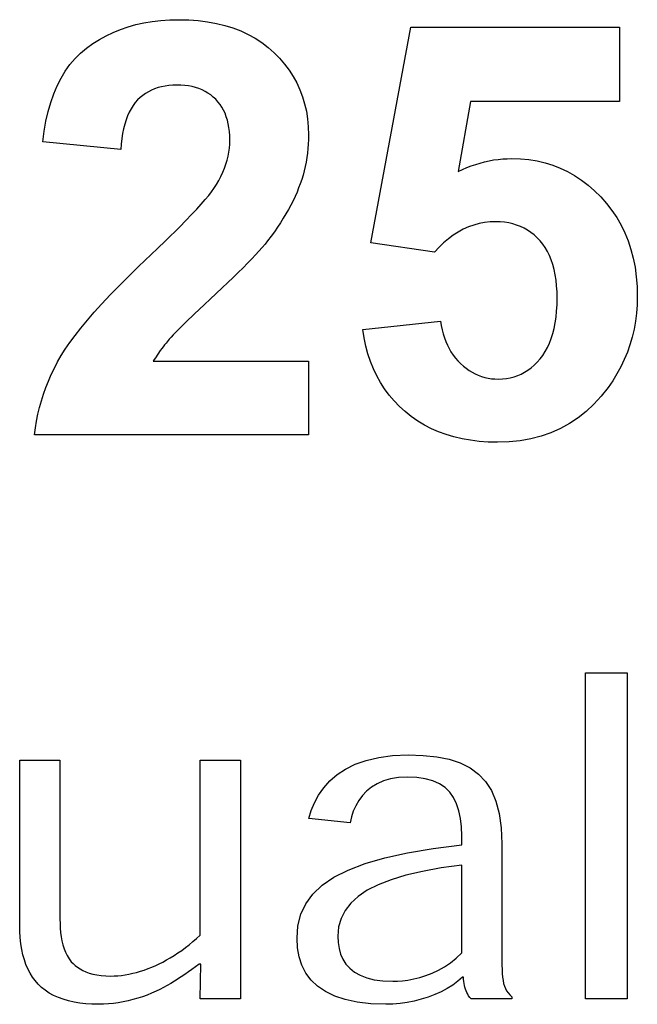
# Model space of a CAD drawing. Header units: inches. Extents: x 0.2 to 16.8, y 0.1 to 10.8.
# Tile 47 of 59: x 10.143 to 10.2333, y 7.386 to 7.5298. Entities that reach past the tile are written whole.
import ezdxf

# ---------------------------------------------------------------- set-up
doc = ezdxf.new("R2010")
doc.units = ezdxf.units.IN
doc.header["$LTSCALE"] = 0.935
doc.header["$MEASUREMENT"] = 0
doc.layers.get('0').update_dxf_attribs({"linetype": 'CONTINUOUS'})

msp = doc.modelspace()

# ---------------------------------------------------------------- linework, layer by layer
at = {"color": 7, "linetype": 'CONTINUOUS'}
for p, q in [((10.15771, 7.52843), (10.15881, 7.5288)), ((10.15881, 7.5288), (10.15995, 7.52912)), ((10.15995, 7.52912), (10.16113, 7.52938)), ((10.16113, 7.52938), (10.16235, 7.52958)), ((10.16235, 7.52958), (10.16361, 7.52972)), ((10.16361, 7.52972), (10.1649, 7.52981)), ((10.1649, 7.52981), (10.16623, 7.52984)), ((10.16623, 7.52984), (10.16768, 7.5298)), ((10.16768, 7.5298), (10.16908, 7.5297)), ((10.16908, 7.5297), (10.17043, 7.52954)), ((10.17043, 7.52954), (10.17172, 7.5293)), ((10.17172, 7.5293), (10.17296, 7.529)), ((10.17296, 7.529), (10.17414, 7.52863)), ((10.19431, 7.49724), (10.20017, 7.52875)), ((10.20017, 7.52875), (10.23066, 7.52875)), ((10.23066, 7.52875), (10.23066, 7.5179)), ((10.15462, 7.52696), (10.15561, 7.5275)), ((10.15561, 7.5275), (10.15664, 7.52799)), ((10.15664, 7.52799), (10.15771, 7.52843)), ((10.17414, 7.52863), (10.17528, 7.5282)), ((10.17528, 7.5282), (10.17636, 7.52769)), ((10.17636, 7.52769), (10.17738, 7.52713)), ((10.15275, 7.52569), (10.15367, 7.52635)), ((10.15367, 7.52635), (10.15462, 7.52696)), ((10.17738, 7.52713), (10.17836, 7.52649)), ((10.17836, 7.52649), (10.17928, 7.52579)), ((10.15107, 7.52415), (10.15188, 7.52496)), ((10.15188, 7.52496), (10.15275, 7.52569)), ((10.17928, 7.52579), (10.18015, 7.52502)), ((10.18015, 7.52502), (10.18095, 7.5242)), ((10.14963, 7.52232), (10.15032, 7.52328)), ((10.15032, 7.52328), (10.15107, 7.52415)), ((10.18095, 7.5242), (10.18169, 7.52334)), ((10.18169, 7.52334), (10.18235, 7.52246)), ((10.14901, 7.52129), (10.14963, 7.52232)), ((10.18235, 7.52246), (10.18295, 7.52154)), ((10.18295, 7.52154), (10.18348, 7.52059)), ((10.14794, 7.51901), (10.14844, 7.52019)), ((10.14844, 7.52019), (10.14901, 7.52129)), ((10.16422, 7.52015), (10.16369, 7.52005)), ((10.16477, 7.52023), (10.16422, 7.52015)), ((10.16534, 7.52027), (10.16477, 7.52023)), ((10.16593, 7.52029), (10.16534, 7.52027)), ((10.16653, 7.52027), (10.16593, 7.52029)), ((10.1671, 7.52023), (10.16653, 7.52027)), ((10.16765, 7.52016), (10.1671, 7.52023)), ((10.16817, 7.52006), (10.16765, 7.52016)), ((10.18348, 7.52059), (10.18393, 7.5196)), ((10.1475, 7.51776), (10.14794, 7.51901)), ((10.16096, 7.51877), (10.16057, 7.51846)), ((10.16136, 7.51906), (10.16096, 7.51877)), ((10.16179, 7.51932), (10.16136, 7.51906)), ((10.16223, 7.51955), (10.16179, 7.51932)), ((10.1627, 7.51974), (10.16223, 7.51955)), ((10.16319, 7.51991), (10.1627, 7.51974)), ((10.16369, 7.52005), (10.16319, 7.51991)), ((10.16868, 7.51993), (10.16817, 7.52006)), ((10.16917, 7.51977), (10.16868, 7.51993)), ((10.16963, 7.51958), (10.16917, 7.51977)), ((10.17007, 7.51936), (10.16963, 7.51958)), ((10.17049, 7.51912), (10.17007, 7.51936)), ((10.17089, 7.51884), (10.17049, 7.51912)), ((10.17127, 7.51854), (10.17089, 7.51884)), ((10.18393, 7.5196), (10.18432, 7.51859)), ((10.14712, 7.51643), (10.1475, 7.51776)), ((10.15955, 7.5173), (10.15925, 7.51683)), ((10.15986, 7.51772), (10.15955, 7.5173)), ((10.16021, 7.51811), (10.15986, 7.51772)), ((10.16057, 7.51846), (10.16021, 7.51811)), ((10.17163, 7.51821), (10.17127, 7.51854)), ((10.17196, 7.51785), (10.17163, 7.51821)), ((10.17226, 7.51746), (10.17196, 7.51785)), ((10.17253, 7.51705), (10.17226, 7.51746)), ((10.18432, 7.51859), (10.18463, 7.51754)), ((10.18463, 7.51754), (10.18488, 7.51646)), ((10.20885, 7.5179), (10.20706, 7.50765)), ((10.23066, 7.5179), (10.20885, 7.5179)), ((10.1468, 7.51503), (10.14712, 7.51643)), ((10.15874, 7.51578), (10.15852, 7.5152)), ((10.15898, 7.51633), (10.15874, 7.51578)), ((10.15925, 7.51683), (10.15898, 7.51633)), ((10.17277, 7.51662), (10.17253, 7.51705)), ((10.17299, 7.51616), (10.17277, 7.51662)), ((10.17317, 7.51567), (10.17299, 7.51616)), ((10.18488, 7.51646), (10.18505, 7.51534)), ((10.14654, 7.51355), (10.1468, 7.51503)), ((10.15833, 7.51458), (10.15816, 7.51391)), ((10.15852, 7.5152), (10.15833, 7.51458)), ((10.17333, 7.51516), (10.17317, 7.51567)), ((10.17346, 7.51463), (10.17333, 7.51516)), ((10.17356, 7.51407), (10.17346, 7.51463)), ((10.18505, 7.51534), (10.18516, 7.5142)), ((10.14635, 7.512), (10.14654, 7.51355)), ((10.15802, 7.51321), (10.1579, 7.51246)), ((10.15816, 7.51391), (10.15802, 7.51321)), ((10.17363, 7.51349), (10.17356, 7.51407)), ((10.17368, 7.51288), (10.17363, 7.51349)), ((10.18516, 7.5142), (10.18519, 7.51302)), ((10.18519, 7.51302), (10.18518, 7.51234)), ((10.15774, 7.51085), (10.14635, 7.512)), ((10.15781, 7.51167), (10.15774, 7.51085)), ((10.1579, 7.51246), (10.15781, 7.51167)), ((10.17363, 7.51107), (10.17367, 7.51166)), ((10.17367, 7.51166), (10.17369, 7.51225)), ((10.17369, 7.51225), (10.17368, 7.51288)), ((10.18515, 7.51167), (10.1851, 7.511)), ((10.18518, 7.51234), (10.18515, 7.51167)), ((10.17343, 7.5099), (10.17354, 7.51049)), ((10.17354, 7.51049), (10.17363, 7.51107)), ((10.18503, 7.51034), (10.18494, 7.50969)), ((10.1851, 7.511), (10.18503, 7.51034)), ((10.1729, 7.50813), (10.17311, 7.50872)), ((10.17311, 7.50872), (10.17329, 7.50931)), ((10.17329, 7.50931), (10.17343, 7.5099)), ((10.18483, 7.50904), (10.18471, 7.50839)), ((10.18494, 7.50969), (10.18483, 7.50904)), ((10.20899, 7.50848), (10.20964, 7.5087)), ((10.20964, 7.5087), (10.21029, 7.5089)), ((10.21029, 7.5089), (10.21094, 7.50907)), ((10.21094, 7.50907), (10.2116, 7.50922)), ((10.2116, 7.50922), (10.21226, 7.50934)), ((10.21226, 7.50934), (10.21292, 7.50943)), ((10.21292, 7.50943), (10.21359, 7.50949)), ((10.21359, 7.50949), (10.21425, 7.50953)), ((10.21425, 7.50953), (10.21492, 7.50955)), ((10.21492, 7.50955), (10.21618, 7.50951)), ((10.21618, 7.50951), (10.21741, 7.50939)), ((10.21741, 7.50939), (10.21861, 7.5092)), ((10.21861, 7.5092), (10.21977, 7.50893)), ((10.21977, 7.50893), (10.2209, 7.50858)), ((10.2209, 7.50858), (10.222, 7.50815)), ((10.17238, 7.50694), (10.17266, 7.50754)), ((10.17266, 7.50754), (10.1729, 7.50813)), ((10.18456, 7.50775), (10.18439, 7.50712)), ((10.18471, 7.50839), (10.18456, 7.50775)), ((10.20706, 7.50765), (10.2077, 7.50795)), ((10.2077, 7.50795), (10.20834, 7.50823)), ((10.20834, 7.50823), (10.20899, 7.50848)), ((10.222, 7.50815), (10.22307, 7.50764)), ((10.22307, 7.50764), (10.2241, 7.50706)), ((10.17136, 7.50515), (10.17173, 7.50575)), ((10.17173, 7.50575), (10.17207, 7.50635)), ((10.17207, 7.50635), (10.17238, 7.50694)), ((10.18399, 7.50587), (10.18375, 7.50525)), ((10.1842, 7.50649), (10.18399, 7.50587)), ((10.18439, 7.50712), (10.1842, 7.50649)), ((10.2241, 7.50706), (10.2251, 7.5064)), ((10.2251, 7.5064), (10.22607, 7.50566)), ((10.1706, 7.50415), (10.17102, 7.50469)), ((10.17102, 7.50469), (10.17136, 7.50515)), ((10.18351, 7.50464), (10.18323, 7.50401)), ((10.18375, 7.50525), (10.18351, 7.50464)), ((10.22607, 7.50566), (10.22701, 7.50484)), ((10.22701, 7.50484), (10.22792, 7.50394)), ((10.16885, 7.50217), (10.16952, 7.50289)), ((10.16952, 7.50289), (10.1701, 7.50356)), ((10.1701, 7.50356), (10.1706, 7.50415)), ((10.18294, 7.50339), (10.18262, 7.50275)), ((10.18323, 7.50401), (10.18294, 7.50339)), ((10.22792, 7.50394), (10.22877, 7.50299)), ((10.22877, 7.50299), (10.22955, 7.50198)), ((10.1681, 7.50137), (10.16885, 7.50217)), ((10.1819, 7.50147), (10.18151, 7.50083)), ((10.18227, 7.50212), (10.1819, 7.50147)), ((10.18262, 7.50275), (10.18227, 7.50212)), ((10.22955, 7.50198), (10.23026, 7.50093)), ((10.16636, 7.49959), (10.16727, 7.50052)), ((10.16727, 7.50052), (10.1681, 7.50137)), ((10.1811, 7.50018), (10.18066, 7.49952)), ((10.18151, 7.50083), (10.1811, 7.50018)), ((10.21012, 7.50005), (10.20934, 7.49983)), ((10.21092, 7.5002), (10.21012, 7.50005)), ((10.21173, 7.50029), (10.21092, 7.5002)), ((10.21255, 7.50032), (10.21173, 7.50029)), ((10.21321, 7.5003), (10.21255, 7.50032)), ((10.21384, 7.50025), (10.21321, 7.5003)), ((10.21446, 7.50015), (10.21384, 7.50025)), ((10.21505, 7.50001), (10.21446, 7.50015)), ((10.21562, 7.49984), (10.21505, 7.50001)), ((10.23026, 7.50093), (10.23089, 7.49984)), ((10.16429, 7.49755), (10.16636, 7.49959)), ((10.1802, 7.49886), (10.17972, 7.49819)), ((10.18066, 7.49952), (10.1802, 7.49886)), ((10.20708, 7.49881), (10.20636, 7.49835)), ((10.20782, 7.49921), (10.20708, 7.49881)), ((10.20857, 7.49955), (10.20782, 7.49921)), ((10.20934, 7.49983), (10.20857, 7.49955)), ((10.21617, 7.49963), (10.21562, 7.49984)), ((10.21671, 7.49938), (10.21617, 7.49963)), ((10.21721, 7.49908), (10.21671, 7.49938)), ((10.2177, 7.49876), (10.21721, 7.49908)), ((10.21817, 7.49839), (10.2177, 7.49876)), ((10.23089, 7.49984), (10.23144, 7.4987)), ((10.23144, 7.4987), (10.23193, 7.49751)), ((10.16313, 7.49643), (10.16429, 7.49755)), ((10.17921, 7.49752), (10.17884, 7.49706)), ((10.17972, 7.49819), (10.17921, 7.49752)), ((10.2036, 7.49588), (10.19431, 7.49724)), ((10.20495, 7.49723), (10.20427, 7.49659)), ((10.20564, 7.49782), (10.20495, 7.49723)), ((10.20636, 7.49835), (10.20564, 7.49782)), ((10.21862, 7.49798), (10.21817, 7.49839)), ((10.21905, 7.49754), (10.21862, 7.49798)), ((10.21945, 7.49705), (10.21905, 7.49754)), ((10.23193, 7.49751), (10.23233, 7.49627)), ((10.16033, 7.49377), (10.16313, 7.49643)), ((10.17795, 7.49604), (10.17744, 7.49548)), ((10.17842, 7.49657), (10.17795, 7.49604)), ((10.17884, 7.49706), (10.17842, 7.49657)), ((10.20427, 7.49659), (10.2036, 7.49588)), ((10.21981, 7.49653), (10.21945, 7.49705)), ((10.22014, 7.49597), (10.21981, 7.49653)), ((10.22044, 7.49537), (10.22014, 7.49597)), ((10.23233, 7.49627), (10.23267, 7.49499)), ((10.17628, 7.49426), (10.17563, 7.4936)), ((10.17689, 7.49488), (10.17628, 7.49426)), ((10.17744, 7.49548), (10.17689, 7.49488)), ((10.22069, 7.49473), (10.22044, 7.49537)), ((10.22092, 7.49405), (10.22069, 7.49473)), ((10.23267, 7.49499), (10.23293, 7.49366)), ((10.15887, 7.49234), (10.16033, 7.49377)), ((10.17493, 7.49291), (10.17419, 7.49219)), ((10.17563, 7.4936), (10.17493, 7.49291)), ((10.22111, 7.49334), (10.22092, 7.49405)), ((10.22127, 7.49258), (10.22111, 7.49334)), ((10.23293, 7.49366), (10.23311, 7.49229)), ((10.15749, 7.49096), (10.15887, 7.49234)), ((10.1734, 7.49143), (10.17257, 7.49064)), ((10.17419, 7.49219), (10.1734, 7.49143)), ((10.22139, 7.49179), (10.22127, 7.49258)), ((10.22147, 7.49096), (10.22139, 7.49179)), ((10.23311, 7.49229), (10.23322, 7.49087)), ((10.1562, 7.48962), (10.15749, 7.49096)), ((10.17257, 7.49064), (10.17168, 7.48982)), ((10.22153, 7.49008), (10.22147, 7.49096)), ((10.22154, 7.48918), (10.22153, 7.49008)), ((10.23322, 7.49087), (10.23326, 7.4894)), ((10.15499, 7.48834), (10.1562, 7.48962)), ((10.17081, 7.489), (10.16999, 7.48824)), ((10.17168, 7.48982), (10.17081, 7.489)), ((10.22153, 7.4882), (10.22154, 7.48918)), ((10.23326, 7.4894), (10.23323, 7.48817)), ((10.15286, 7.48593), (10.15388, 7.48711)), ((10.15388, 7.48711), (10.15499, 7.48834)), ((10.16922, 7.48751), (10.16851, 7.48684)), ((10.16999, 7.48824), (10.16922, 7.48751)), ((10.22139, 7.48639), (10.22147, 7.48727)), ((10.22147, 7.48727), (10.22153, 7.4882)), ((10.23323, 7.48817), (10.23314, 7.48696)), ((10.15192, 7.48479), (10.15286, 7.48593)), ((10.16726, 7.48563), (10.16672, 7.4851)), ((10.16851, 7.48684), (10.16726, 7.48563)), ((10.19311, 7.48459), (10.20451, 7.48578)), ((10.20451, 7.48578), (10.2046, 7.48514)), ((10.22127, 7.48554), (10.22139, 7.48639)), ((10.23299, 7.48577), (10.23279, 7.48461)), ((10.23314, 7.48696), (10.23299, 7.48577)), ((10.15107, 7.48371), (10.15192, 7.48479)), ((10.1658, 7.48417), (10.16542, 7.48378)), ((10.16623, 7.48461), (10.1658, 7.48417)), ((10.16672, 7.4851), (10.16623, 7.48461)), ((10.19331, 7.48335), (10.19311, 7.48459)), ((10.2046, 7.48514), (10.20473, 7.48453)), ((10.20473, 7.48453), (10.20488, 7.48393)), ((10.22092, 7.48397), (10.22111, 7.48474)), ((10.22111, 7.48474), (10.22127, 7.48554)), ((10.23279, 7.48461), (10.23252, 7.48346)), ((10.15031, 7.48267), (10.15107, 7.48371)), ((10.16483, 7.48314), (10.16437, 7.48259)), ((10.1651, 7.48344), (10.16483, 7.48314)), ((10.16542, 7.48378), (10.1651, 7.48344)), ((10.19356, 7.48216), (10.19331, 7.48335)), ((10.20488, 7.48393), (10.20505, 7.48336)), ((10.20505, 7.48336), (10.20526, 7.48281)), ((10.20526, 7.48281), (10.20549, 7.48228)), ((10.22044, 7.48257), (10.22069, 7.48325)), ((10.22069, 7.48325), (10.22092, 7.48397)), ((10.23252, 7.48346), (10.23219, 7.48234)), ((10.14905, 7.48075), (10.14963, 7.48169)), ((10.14963, 7.48169), (10.15031, 7.48267)), ((10.16353, 7.48151), (10.16315, 7.48098)), ((10.16373, 7.48178), (10.16353, 7.48151)), ((10.16393, 7.48205), (10.16373, 7.48178)), ((10.16415, 7.48232), (10.16393, 7.48205)), ((10.16437, 7.48259), (10.16415, 7.48232)), ((10.19387, 7.48101), (10.19356, 7.48216)), ((10.20549, 7.48228), (10.20574, 7.48178)), ((10.20574, 7.48178), (10.20602, 7.4813)), ((10.20602, 7.4813), (10.20633, 7.48084)), ((10.21945, 7.48078), (10.21981, 7.48134)), ((10.21981, 7.48134), (10.22014, 7.48193)), ((10.22014, 7.48193), (10.22044, 7.48257)), ((10.23181, 7.48125), (10.23136, 7.48017)), ((10.23219, 7.48234), (10.23181, 7.48125)), ((10.14804, 7.47891), (10.14852, 7.47984)), ((10.14852, 7.47984), (10.14905, 7.48075)), ((10.16264, 7.48019), (10.16249, 7.47993)), ((10.16249, 7.47993), (10.18519, 7.47993)), ((10.16281, 7.48045), (10.16264, 7.48019)), ((10.16315, 7.48098), (10.16281, 7.48045)), ((10.18519, 7.47993), (10.18519, 7.46918)), ((10.19424, 7.4799), (10.19387, 7.48101)), ((10.19467, 7.47883), (10.19424, 7.4799)), ((10.20633, 7.48084), (10.20667, 7.4804)), ((10.20667, 7.4804), (10.20703, 7.47999)), ((10.20703, 7.47999), (10.20742, 7.4796)), ((10.21862, 7.4798), (10.21905, 7.48027)), ((10.21905, 7.48027), (10.21945, 7.48078)), ((10.23136, 7.48017), (10.23086, 7.47912)), ((10.14759, 7.47798), (10.14804, 7.47891)), ((10.19516, 7.47781), (10.19467, 7.47883)), ((10.20742, 7.4796), (10.20783, 7.47923)), ((10.20783, 7.47923), (10.20824, 7.4789)), ((10.20824, 7.4789), (10.20867, 7.4786)), ((10.20867, 7.4786), (10.20911, 7.47833)), ((10.21678, 7.47832), (10.21727, 7.47863)), ((10.21727, 7.47863), (10.21773, 7.47898)), ((10.21773, 7.47898), (10.21819, 7.47937)), ((10.21819, 7.47937), (10.21862, 7.4798)), ((10.23086, 7.47912), (10.23029, 7.47809)), ((10.1468, 7.47609), (10.14717, 7.47704)), ((10.14717, 7.47704), (10.14759, 7.47798)), ((10.19571, 7.47683), (10.19516, 7.47781)), ((10.20911, 7.47833), (10.20956, 7.4781)), ((10.20956, 7.4781), (10.21001, 7.47789)), ((10.21001, 7.47789), (10.21048, 7.47772)), ((10.21048, 7.47772), (10.21096, 7.47757)), ((10.21096, 7.47757), (10.21145, 7.47746)), ((10.21145, 7.47746), (10.21195, 7.47738)), ((10.21195, 7.47738), (10.21245, 7.47734)), ((10.21245, 7.47734), (10.21297, 7.47732)), ((10.21297, 7.47732), (10.21356, 7.47734)), ((10.21356, 7.47734), (10.21413, 7.4774)), ((10.21413, 7.4774), (10.21469, 7.47751)), ((10.21469, 7.47751), (10.21524, 7.47765)), ((10.21524, 7.47765), (10.21577, 7.47783)), ((10.21577, 7.47783), (10.21628, 7.47806)), ((10.21628, 7.47806), (10.21678, 7.47832)), ((10.22967, 7.47708), (10.22899, 7.47609)), ((10.23029, 7.47809), (10.22967, 7.47708)), ((10.14645, 7.47513), (10.1468, 7.47609)), ((10.19631, 7.47589), (10.19571, 7.47683)), ((10.19698, 7.475), (10.19631, 7.47589)), ((10.22899, 7.47609), (10.22798, 7.47482)), ((10.14588, 7.47318), (10.14615, 7.47416)), ((10.14615, 7.47416), (10.14645, 7.47513)), ((10.1977, 7.47414), (10.19698, 7.475)), ((10.19848, 7.47333), (10.1977, 7.47414)), ((10.22798, 7.47482), (10.22692, 7.47365)), ((10.14564, 7.47219), (10.14588, 7.47318)), ((10.19933, 7.47257), (10.19848, 7.47333)), ((10.22692, 7.47365), (10.22579, 7.4726)), ((10.14528, 7.4702), (10.14544, 7.4712)), ((10.14544, 7.4712), (10.14564, 7.47219)), ((10.20022, 7.47185), (10.19933, 7.47257)), ((10.20115, 7.4712), (10.20022, 7.47185)), ((10.20213, 7.47061), (10.20115, 7.4712)), ((10.22459, 7.47165), (10.22334, 7.47082)), ((10.22579, 7.4726), (10.22459, 7.47165)), ((10.14515, 7.46918), (10.14528, 7.4702)), ((10.20315, 7.47008), (10.20213, 7.47061)), ((10.20421, 7.46962), (10.20315, 7.47008)), ((10.22202, 7.4701), (10.22064, 7.46949)), ((10.22334, 7.47082), (10.22202, 7.4701)), ((10.18519, 7.46918), (10.14515, 7.46918)), ((10.20531, 7.46922), (10.20421, 7.46962)), ((10.20646, 7.46887), (10.20531, 7.46922)), ((10.20765, 7.46859), (10.20646, 7.46887)), ((10.20888, 7.46838), (10.20765, 7.46859)), ((10.21015, 7.46822), (10.20888, 7.46838)), ((10.21614, 7.46832), (10.21451, 7.46815)), ((10.2177, 7.4686), (10.21614, 7.46832)), ((10.2192, 7.46899), (10.2177, 7.4686)), ((10.22064, 7.46949), (10.2192, 7.46899)), ((10.21146, 7.46813), (10.21015, 7.46822)), ((10.21282, 7.4681), (10.21146, 7.46813)), ((10.21451, 7.46815), (10.21282, 7.4681)), ((10.22569, 7.38676), (10.22569, 7.4344)), ((10.22569, 7.4344), (10.23177, 7.4344)), ((10.23177, 7.4344), (10.23177, 7.38676)), ((10.19545, 7.42204), (10.19749, 7.42231)), ((10.19749, 7.42231), (10.19976, 7.4224)), ((10.19976, 7.4224), (10.20195, 7.42234)), ((10.20195, 7.42234), (10.20395, 7.42213)), ((10.14297, 7.39768), (10.14297, 7.42162)), ((10.14297, 7.42162), (10.14884, 7.42162)), ((10.14884, 7.42162), (10.14884, 7.39911)), ((10.16936, 7.39608), (10.16936, 7.42162)), ((10.16936, 7.42162), (10.17524, 7.42162)), ((10.17524, 7.42162), (10.17524, 7.38676)), ((10.19059, 7.42034), (10.19201, 7.42104)), ((10.19201, 7.42104), (10.19362, 7.42161)), ((10.19362, 7.42161), (10.19545, 7.42204)), ((10.20395, 7.42213), (10.20576, 7.42177)), ((10.20576, 7.42177), (10.20738, 7.42124)), ((10.20738, 7.42124), (10.20881, 7.42053)), ((10.18831, 7.41861), (10.18936, 7.41953)), ((10.18936, 7.41953), (10.19059, 7.42034)), ((10.20881, 7.42053), (10.21004, 7.41962)), ((10.21004, 7.41962), (10.21109, 7.41851)), ((10.18741, 7.41762), (10.18831, 7.41861)), ((10.19524, 7.4182), (10.19442, 7.4177)), ((10.19616, 7.41861), (10.19524, 7.4182)), ((10.1972, 7.41892), (10.19616, 7.41861)), ((10.19834, 7.41911), (10.1972, 7.41892)), ((10.1996, 7.41918), (10.19834, 7.41911)), ((10.20101, 7.41912), (10.1996, 7.41918)), ((10.20227, 7.41893), (10.20101, 7.41912)), ((10.20337, 7.41862), (10.20227, 7.41893)), ((10.20433, 7.41819), (10.20337, 7.41862)), ((10.20515, 7.41763), (10.20433, 7.41819)), ((10.21109, 7.41851), (10.21194, 7.41719)), ((10.18606, 7.41543), (10.18667, 7.41655)), ((10.18667, 7.41655), (10.18741, 7.41762)), ((10.19369, 7.41711), (10.19307, 7.41646)), ((10.19442, 7.4177), (10.19369, 7.41711)), ((10.20584, 7.41696), (10.20515, 7.41763)), ((10.20641, 7.41618), (10.20584, 7.41696)), ((10.21194, 7.41719), (10.2126, 7.41563)), ((10.18559, 7.41428), (10.18606, 7.41543)), ((10.19254, 7.41574), (10.19209, 7.41498)), ((10.19307, 7.41646), (10.19254, 7.41574)), ((10.20685, 7.41528), (10.20641, 7.41618)), ((10.20719, 7.41426), (10.20685, 7.41528)), ((10.2126, 7.41563), (10.21308, 7.41383)), ((10.18523, 7.4131), (10.18559, 7.41428)), ((10.19174, 7.41418), (10.19146, 7.41335)), ((10.19209, 7.41498), (10.19174, 7.41418)), ((10.20742, 7.41314), (10.20719, 7.41426)), ((10.21308, 7.41383), (10.21336, 7.41177)), ((10.19127, 7.41251), (10.18523, 7.4131)), ((10.19146, 7.41335), (10.19127, 7.41251)), ((10.20756, 7.41191), (10.20742, 7.41314)), ((10.2076, 7.41057), (10.20756, 7.41191)), ((10.21336, 7.41177), (10.21346, 7.40944)), ((10.2076, 7.40926), (10.2076, 7.41057)), ((10.21346, 7.40944), (10.21346, 7.39243)), ((10.19634, 7.40737), (10.19965, 7.4081)), ((10.19965, 7.4081), (10.2034, 7.40873)), ((10.2034, 7.40873), (10.2076, 7.40926)), ((10.19099, 7.40559), (10.19346, 7.40653)), ((10.19346, 7.40653), (10.19634, 7.40737)), ((10.1889, 7.40453), (10.19099, 7.40559)), ((10.20185, 7.4054), (10.19941, 7.40483)), ((10.20458, 7.4059), (10.20185, 7.4054)), ((10.2076, 7.40632), (10.20458, 7.4059)), ((10.2076, 7.39347), (10.2076, 7.40632)), ((10.18718, 7.40336), (10.1889, 7.40453)), ((10.19726, 7.40418), (10.19539, 7.40345)), ((10.19941, 7.40483), (10.19726, 7.40418)), ((10.18581, 7.40207), (10.18718, 7.40336)), ((10.19378, 7.40263), (10.19245, 7.40174)), ((10.19539, 7.40345), (10.19378, 7.40263)), ((10.18478, 7.40066), (10.18581, 7.40207)), ((10.19136, 7.40076), (10.19054, 7.39969)), ((10.19245, 7.40174), (10.19136, 7.40076)), ((10.18406, 7.39912), (10.18478, 7.40066)), ((10.19054, 7.39969), (10.18995, 7.39852)), ((10.14884, 7.39911), (10.14885, 7.39843)), ((10.14885, 7.39843), (10.14887, 7.39776)), ((10.18365, 7.39745), (10.18406, 7.39912)), ((10.18995, 7.39852), (10.1896, 7.39727)), ((10.14299, 7.39667), (10.14297, 7.39768)), ((10.14304, 7.39572), (10.14299, 7.39667)), ((10.14887, 7.39776), (10.1489, 7.3971)), ((10.1489, 7.3971), (10.14896, 7.39646)), ((10.14896, 7.39646), (10.14904, 7.39584)), ((10.18351, 7.39565), (10.18365, 7.39745)), ((10.1896, 7.39727), (10.18949, 7.39592)), ((10.14314, 7.39483), (10.14304, 7.39572)), ((10.14904, 7.39584), (10.14914, 7.39524)), ((10.14914, 7.39524), (10.14928, 7.39466)), ((10.16776, 7.39468), (10.1683, 7.39513)), ((10.1683, 7.39513), (10.16884, 7.39559)), ((10.16884, 7.39559), (10.16936, 7.39608)), ((10.18359, 7.39423), (10.18351, 7.39565)), ((10.18949, 7.39592), (10.18953, 7.39501)), ((10.18953, 7.39501), (10.18966, 7.39414)), ((10.14327, 7.39399), (10.14314, 7.39483)), ((10.14344, 7.39321), (10.14327, 7.39399)), ((10.14928, 7.39466), (10.14945, 7.3941)), ((10.14945, 7.3941), (10.14965, 7.39358)), ((10.14965, 7.39358), (10.14989, 7.39308)), ((10.1661, 7.39347), (10.16665, 7.39385)), ((10.16665, 7.39385), (10.16721, 7.39426)), ((10.16721, 7.39426), (10.16776, 7.39468)), ((10.18383, 7.3929), (10.18359, 7.39423)), ((10.18966, 7.39414), (10.18989, 7.39332)), ((10.14365, 7.39247), (10.14344, 7.39321)), ((10.14389, 7.39178), (10.14365, 7.39247)), ((10.14989, 7.39308), (10.15018, 7.39262)), ((10.15018, 7.39262), (10.15051, 7.39219)), ((10.15051, 7.39219), (10.15078, 7.39191)), ((10.16338, 7.39188), (10.16391, 7.39215)), ((10.16391, 7.39215), (10.16445, 7.39245)), ((10.16445, 7.39245), (10.16499, 7.39277)), ((10.16499, 7.39277), (10.16555, 7.39311)), ((10.16555, 7.39311), (10.1661, 7.39347)), ((10.18424, 7.39167), (10.18383, 7.3929)), ((10.18989, 7.39332), (10.19022, 7.39255)), ((10.19022, 7.39255), (10.19066, 7.39185)), ((10.20595, 7.39204), (10.2068, 7.39271)), ((10.2068, 7.39271), (10.2076, 7.39347)), ((10.21346, 7.39243), (10.21346, 7.3917)), ((10.14417, 7.39113), (10.14389, 7.39178)), ((10.14449, 7.39052), (10.14417, 7.39113)), ((10.15078, 7.39191), (10.15108, 7.39164)), ((10.15108, 7.39164), (10.15141, 7.39139)), ((10.15141, 7.39139), (10.15179, 7.39115)), ((10.15179, 7.39115), (10.1522, 7.39092)), ((10.1522, 7.39092), (10.15266, 7.39072)), ((10.15266, 7.39072), (10.15315, 7.39054)), ((10.1595, 7.3905), (10.16006, 7.39064)), ((10.16006, 7.39064), (10.16062, 7.3908)), ((10.16062, 7.3908), (10.16118, 7.39098)), ((10.16118, 7.39098), (10.16175, 7.39118)), ((10.16175, 7.39118), (10.16231, 7.3914)), ((10.16231, 7.3914), (10.16287, 7.39163)), ((10.16287, 7.39163), (10.16338, 7.39188)), ((10.16763, 7.3907), (10.16712, 7.39034)), ((10.16815, 7.39107), (10.16763, 7.3907)), ((10.16867, 7.39144), (10.16815, 7.39107)), ((10.1692, 7.39182), (10.16867, 7.39144)), ((10.16946, 7.39182), (10.1692, 7.39182)), ((10.16936, 7.38676), (10.16946, 7.39182)), ((10.18482, 7.39054), (10.18424, 7.39167)), ((10.19066, 7.39185), (10.19123, 7.39123)), ((10.19123, 7.39123), (10.19191, 7.39067)), ((10.19191, 7.39067), (10.19273, 7.39021)), ((10.20326, 7.39054), (10.20418, 7.39096)), ((10.20418, 7.39096), (10.20508, 7.39146)), ((10.20508, 7.39146), (10.20595, 7.39204)), ((10.21346, 7.3917), (10.21348, 7.39104)), ((10.21348, 7.39104), (10.21351, 7.39045)), ((10.14484, 7.38996), (10.14449, 7.39052)), ((10.14523, 7.38943), (10.14484, 7.38996)), ((10.14565, 7.38893), (10.14523, 7.38943)), ((10.15315, 7.39054), (10.15368, 7.39039)), ((10.15368, 7.39039), (10.15426, 7.39027)), ((10.15426, 7.39027), (10.15488, 7.39018)), ((10.15488, 7.39018), (10.15554, 7.39012)), ((10.15554, 7.39012), (10.15625, 7.3901)), ((10.15625, 7.3901), (10.15677, 7.39011)), ((10.15677, 7.39011), (10.1573, 7.39015)), ((10.1573, 7.39015), (10.15784, 7.3902)), ((10.15784, 7.3902), (10.15839, 7.39028)), ((10.15839, 7.39028), (10.15894, 7.39038)), ((10.15894, 7.39038), (10.1595, 7.3905)), ((10.16558, 7.38933), (10.16506, 7.38901)), ((10.1666, 7.38999), (10.16558, 7.38933)), ((10.16712, 7.39034), (10.1666, 7.38999)), ((10.18558, 7.38952), (10.18482, 7.39054)), ((10.18653, 7.38862), (10.18558, 7.38952)), ((10.19273, 7.39021), (10.1937, 7.38983)), ((10.1937, 7.38983), (10.19481, 7.38956)), ((10.19481, 7.38956), (10.19608, 7.38939)), ((10.19608, 7.38939), (10.19751, 7.38933)), ((10.19751, 7.38933), (10.19818, 7.38935)), ((10.19818, 7.38935), (10.19893, 7.38941)), ((10.19893, 7.38941), (10.19973, 7.38952)), ((10.19973, 7.38952), (10.20057, 7.38968)), ((10.20057, 7.38968), (10.20145, 7.38991)), ((10.20145, 7.38991), (10.20235, 7.39019)), ((10.20235, 7.39019), (10.20326, 7.39054)), ((10.20704, 7.38933), (10.20629, 7.38877)), ((10.20772, 7.38993), (10.20704, 7.38933)), ((10.20783, 7.38993), (10.20772, 7.38993)), ((10.20785, 7.38962), (10.20783, 7.38993)), ((10.20789, 7.38932), (10.20785, 7.38962)), ((10.20793, 7.38903), (10.20789, 7.38932)), ((10.21351, 7.39045), (10.21356, 7.38992)), ((10.21356, 7.38992), (10.21363, 7.38944)), ((10.21363, 7.38944), (10.21372, 7.38902)), ((10.14615, 7.38845), (10.14565, 7.38893)), ((10.1467, 7.38802), (10.14615, 7.38845)), ((10.14729, 7.38762), (10.1467, 7.38802)), ((10.16292, 7.38787), (10.16226, 7.38758)), ((10.16347, 7.38813), (10.16292, 7.38787)), ((10.16401, 7.38841), (10.16347, 7.38813)), ((10.16454, 7.38871), (10.16401, 7.38841)), ((10.16506, 7.38901), (10.16454, 7.38871)), ((10.18768, 7.38784), (10.18653, 7.38862)), ((10.18902, 7.38718), (10.18768, 7.38784)), ((10.20459, 7.3878), (10.20365, 7.38738)), ((10.20547, 7.38826), (10.20459, 7.3878)), ((10.20629, 7.38877), (10.20547, 7.38826)), ((10.20798, 7.38874), (10.20793, 7.38903)), ((10.20805, 7.38847), (10.20798, 7.38874)), ((10.20813, 7.3882), (10.20805, 7.38847)), ((10.20822, 7.38794), (10.20813, 7.3882)), ((10.20833, 7.38769), (10.20822, 7.38794)), ((10.21372, 7.38902), (10.21384, 7.38863)), ((10.21384, 7.38863), (10.21398, 7.38828)), ((10.21398, 7.38828), (10.21416, 7.38795)), ((10.21416, 7.38795), (10.21437, 7.38765)), ((10.14793, 7.38727), (10.14729, 7.38762)), ((10.14862, 7.38696), (10.14793, 7.38727)), ((10.14935, 7.3867), (10.14862, 7.38696)), ((10.15011, 7.38647), (10.14935, 7.3867)), ((10.15092, 7.38629), (10.15011, 7.38647)), ((10.15176, 7.38615), (10.15092, 7.38629)), ((10.1581, 7.38633), (10.15739, 7.3862)), ((10.15881, 7.38648), (10.1581, 7.38633)), ((10.15952, 7.38665), (10.15881, 7.38648)), ((10.16022, 7.38685), (10.15952, 7.38665)), ((10.1609, 7.38708), (10.16022, 7.38685)), ((10.16159, 7.38732), (10.1609, 7.38708)), ((10.16226, 7.38758), (10.16159, 7.38732)), ((10.17524, 7.38676), (10.16936, 7.38676)), ((10.19057, 7.38666), (10.18902, 7.38718)), ((10.19232, 7.38628), (10.19057, 7.38666)), ((10.20065, 7.38644), (10.19961, 7.38624)), ((10.20168, 7.3867), (10.20065, 7.38644)), ((10.20268, 7.38702), (10.20168, 7.3867)), ((10.20365, 7.38738), (10.20268, 7.38702)), ((10.20846, 7.38745), (10.20833, 7.38769)), ((10.2086, 7.38721), (10.20846, 7.38745)), ((10.20877, 7.38698), (10.2086, 7.38721)), ((10.20895, 7.38676), (10.20877, 7.38698)), ((10.2149, 7.38676), (10.20895, 7.38676)), ((10.21437, 7.38765), (10.21461, 7.38736)), ((10.21461, 7.38736), (10.2149, 7.38708)), ((10.2149, 7.38708), (10.2149, 7.38676)), ((10.23177, 7.38676), (10.22569, 7.38676)), ((10.15263, 7.38605), (10.15176, 7.38615)), ((10.15354, 7.38599), (10.15263, 7.38605)), ((10.15447, 7.38597), (10.15354, 7.38599)), ((10.15521, 7.38599), (10.15447, 7.38597)), ((10.15594, 7.38603), (10.15521, 7.38599)), ((10.15666, 7.3861), (10.15594, 7.38603)), ((10.15739, 7.3862), (10.15666, 7.3861)), ((10.1943, 7.38605), (10.19232, 7.38628)), ((10.1965, 7.38597), (10.1943, 7.38605)), ((10.19753, 7.386), (10.1965, 7.38597)), ((10.19857, 7.38609), (10.19753, 7.386)), ((10.19961, 7.38624), (10.19857, 7.38609))]:
    msp.add_line(p, q, dxfattribs=at)

doc.saveas('drawing.dxf')
